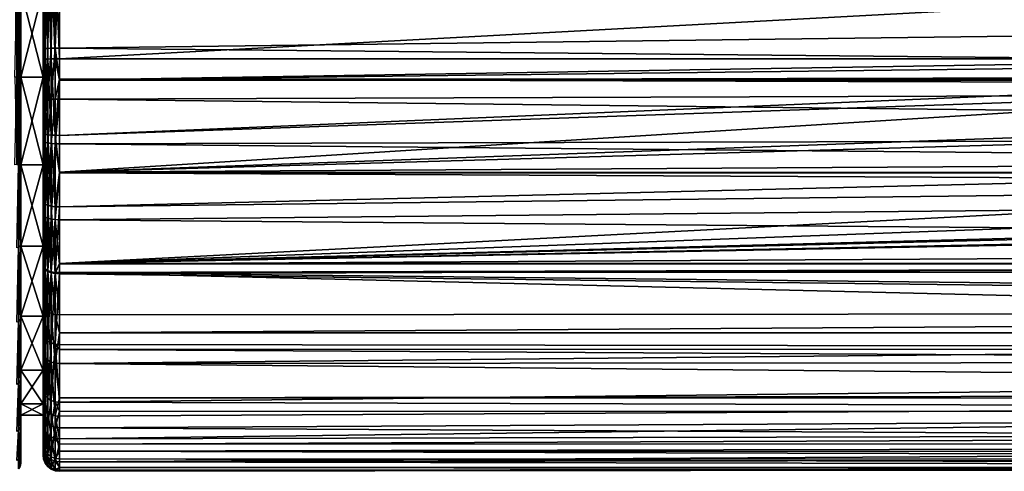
# Model space of a CAD drawing. Extents: x -0.145 to 0.145, y -0.108 to 0.015.
# Tile 18 of 84: x -0.098 to -0.038, y -0.108 to -0.08. Entities that reach past the tile are written whole.
import ezdxf

# ---------------------------------------------------------------- set-up
doc = ezdxf.new("R2010")
doc.units = 0
doc.layers.add('7460-33(2020)-1@7460-33(2020)', color=7, linetype='CONTINUOUS')

msp = doc.modelspace()

# ---------------------------------------------------------------- meshes
at = {"layer": '7460-33(2020)-1@7460-33(2020)'}
mesh = msp.add_polyface(dxfattribs=at)
corners = [(-0.09585, -0.05219, 0.018804), (-0.075564, -0.051395, 0.017864), (-0.074623, -0.051399, 0.01787), (-0.078148, -0.051302, 0.017722), (-0.081619, -0.051012, 0.017226), (-0.081519, -0.051024, 0.017249), (-0.09585, -0.051336, 0.017775), (-0.08072, -0.051103, 0.017392), (-0.09585, -0.051805, 0.018425), (-0.09585, -0.051056, 0.017204), (-0.084129, -0.050723, 0.016636), (-0.086556, -0.050422, 0.015833), (-0.09585, -0.050886, -0.016578), (-0.084361, -0.050695, -0.016163), (-0.084848, -0.050634, -0.015998), (-0.09585, -0.051628, -0.017713), (-0.081783, -0.050996, -0.016791), (-0.081115, -0.051065, -0.016918), (-0.078576, -0.051276, -0.017274), (-0.076024, -0.051387, -0.017446), (-0.074848, -0.051399, -0.017465), (-0.09585, -0.091447, -0.022475), (-0.011112, -0.089348, -0.023087), (-0.09585, -0.089327, -0.022997), (-0.09585, -0.094896, -0.020898), (-0.009615, -0.090402, -0.022812), (-0.09585, -0.087096, -0.023546), (-0.016021, -0.083733, -0.023808), (-0.09585, -0.083729, -0.023718), (-0.015704, -0.084312, -0.023798), (-0.01664, -0.082434, -0.023785), (-0.09585, -0.082434, -0.023785), (-0.09585, -0.075851, -0.023368), (-0.017727, -0.073922, -0.023205), (-0.09585, -0.069532, -0.022654), (-0.017711, -0.078222, -0.023543), (-0.09585, -0.062746, -0.021886), (-0.01469, -0.065923, -0.022325), (-0.09585, -0.05665, -0.020898), (-0.016584, -0.06952, -0.022759), (-0.069677, -0.051166, -0.017094), (-0.068252, -0.050415, -0.015918), (-0.069974, -0.050574, -0.016276), (-0.06784, -0.050987, -0.016776), (-0.072252, -0.051338, -0.017372), (-0.072398, -0.050733, -0.016591), (-0.08075, -0.050483, -0.016077), (-0.074848, -0.050789, -0.016696), (-0.075958, -0.050778, -0.016675), (-0.081377, -0.050422, -0.015935), (-0.078365, -0.050675, -0.016479), (-0.081129, -0.050447, 0.016399), (-0.08038, -0.050518, 0.016559), (-0.077961, -0.050699, 0.016932), (-0.075524, -0.050785, 0.017094), (-0.068171, -0.051016, 0.017224), (-0.068982, -0.051104, 0.017392), (-0.069321, -0.050518, 0.016559), (-0.074635, -0.050789, 0.017101), (-0.066886, -0.050272, 0.015956), (-0.066377, -0.050821, 0.01685), (-0.072075, -0.05133, 0.017765), (-0.072231, -0.050725, 0.016982), (-0.069532, -0.051154, 0.017479), (-0.069838, -0.050563, 0.016658)]
mesh.append_faces([[corners[k] for k in face] for face in [(0, 1, 2, 2), (3, 1, 0, 0), (4, 5, 6, 6), (0, 7, 3, 3), (0, 5, 7, 7), (8, 6, 5, 5), (9, 10, 4, 4), (9, 11, 10, 10), (12, 13, 14, 14), (15, 16, 13, 13), (17, 16, 15, 15), (15, 18, 17, 17), (15, 19, 18, 18), (20, 19, 15, 15), (21, 22, 23, 23), (24, 25, 21, 21), (26, 27, 28, 28), (23, 29, 26, 26), (28, 30, 31, 31), (32, 33, 34, 34), (31, 35, 32, 32), (36, 37, 38, 38), (34, 39, 36, 36), (40, 41, 42, 42), (40, 43, 41, 41), (44, 42, 45, 45), (44, 40, 42, 42), (16, 17, 46, 46), (20, 45, 47, 47), (20, 44, 45, 45), (47, 19, 20, 20), (47, 48, 19, 19), (49, 13, 16, 16), (50, 17, 18, 18), (50, 46, 17, 17), (48, 18, 19, 19), (48, 50, 18, 18), (51, 5, 4, 4), (10, 51, 4, 4), (7, 5, 51, 51), (3, 52, 53, 53), (3, 7, 52, 52), (1, 53, 54, 54), (1, 3, 53, 53), (55, 56, 57, 57), (2, 54, 58, 58), (2, 1, 54, 54), (59, 60, 55, 55), (61, 58, 62, 62), (61, 2, 58, 58), (63, 62, 64, 64), (63, 61, 62, 62), (56, 64, 57, 57), (56, 63, 64, 64)]])
mesh = msp.add_polyface(dxfattribs=at)
corners = [(-0.09685, -0.083552, -0.020385), (-0.09685, -0.075931, -0.022371), (-0.09685, -0.078223, -0.019683), (-0.09685, -0.08248, -0.022786), (-0.09685, -0.062891, -0.020897), (-0.09685, -0.073258, -0.017627), (-0.09685, -0.069286, 0.022134), (-0.09685, -0.078223, 0.020089), (-0.09685, -0.073258, 0.018033), (-0.09685, -0.081836, 0.023161), (-0.09685, -0.083552, 0.020791), (-0.096109, -0.075854, -0.023334), (-0.09585, -0.075851, -0.023368), (-0.09585, -0.069532, -0.022654), (-0.096816, -0.07591, -0.022629), (-0.096717, -0.075891, -0.02287), (-0.096816, -0.062854, -0.021153), (-0.096558, -0.075875, -0.023076), (-0.096717, -0.062819, -0.021391), (-0.09635, -0.075862, -0.023235), (-0.096558, -0.062789, -0.021596), (-0.09635, -0.062766, -0.021754), (-0.096816, -0.082468, -0.023044), (-0.096717, -0.082457, -0.023285), (-0.096558, -0.082447, -0.023492), (-0.09635, -0.08244, -0.023651), (-0.096109, -0.082435, -0.023751), (-0.09585, -0.082434, -0.023785), (-0.09585, -0.083729, -0.023718), (-0.096109, -0.081788, 0.024125), (-0.09585, -0.081787, 0.024159), (-0.09585, -0.083676, 0.024171), (-0.09585, -0.074658, 0.023576), (-0.096109, -0.069177, 0.023094), (-0.09635, -0.081793, 0.024026), (-0.09635, -0.069188, 0.022994), (-0.096558, -0.081801, 0.023867), (-0.096558, -0.069206, 0.022837), (-0.096717, -0.081811, 0.02366), (-0.096717, -0.069229, 0.022631), (-0.096816, -0.081823, 0.023419), (-0.096816, -0.069257, 0.022391), (-0.0982, -0.078223, 0.020089), (-0.0982, -0.083552, 0.020791), (-0.0982, -0.073258, 0.018033), (-0.09685, -0.068994, 0.014761), (-0.0982, -0.073258, -0.017627), (-0.0982, -0.078223, -0.019683), (-0.0982, -0.083552, -0.020385), (-0.0982, -0.078322, 0.023116), (-0.0982, -0.073354, 0.021378), (-0.0982, -0.083552, 0.023705), (-0.0982, -0.083552, -0.023299), (-0.0982, -0.078322, -0.02271), (-0.0982, -0.073354, -0.020972), (-0.0982, -0.068994, -0.014355)]
mesh.append_faces([[corners[k] for k in face] for face in [(0, 1, 2, 2), (0, 3, 1, 1), (4, 5, 2, 2), (6, 7, 8, 8), (9, 7, 6, 6), (9, 10, 7, 7), (11, 12, 13, 13), (14, 4, 1, 1), (15, 16, 14, 14), (17, 18, 15, 15), (19, 20, 17, 17), (11, 21, 19, 19), (22, 1, 3, 3), (22, 14, 1, 1), (23, 14, 22, 22), (23, 15, 14, 14), (24, 15, 23, 23), (24, 17, 15, 15), (25, 17, 24, 24), (25, 19, 17, 17), (26, 19, 25, 25), (26, 11, 19, 19), (27, 11, 26, 26), (27, 12, 11, 11), (26, 28, 27, 27), (29, 30, 31, 31), (29, 32, 30, 30), (33, 32, 29, 29), (34, 33, 29, 29), (35, 33, 34, 34), (36, 35, 34, 34), (37, 35, 36, 36), (38, 37, 36, 36), (39, 37, 38, 38), (40, 39, 38, 38), (41, 39, 40, 40), (9, 41, 40, 40), (6, 41, 9, 9), (42, 7, 43, 43), (42, 8, 7, 7), (44, 8, 42, 42), (44, 45, 8, 8), (46, 2, 5, 5), (47, 2, 46, 46), (47, 0, 2, 2), (48, 0, 47, 47), (43, 7, 10, 10), (42, 49, 50, 50), (43, 49, 42, 42), (43, 51, 49, 49), (47, 52, 48, 48), (47, 53, 52, 52), (46, 53, 47, 47), (46, 54, 53, 53), (55, 54, 46, 46)]])
mesh = msp.add_polyface(dxfattribs=at)
corners = [(-0.0982, -0.078223, 0.020089), (-0.0982, -0.073354, 0.021378), (-0.0982, -0.073258, 0.018033), (-0.098568, -0.073145, -0.021406), (-0.098448, -0.078226, -0.023131), (-0.098448, -0.073167, -0.021361), (-0.098568, -0.078215, -0.02318), (-0.098448, -0.083552, -0.023731), (-0.098568, -0.083552, -0.023782), (-0.098448, -0.088878, -0.023131), (-0.098568, -0.088889, 0.023586), (-0.098448, -0.083552, 0.024137), (-0.098448, -0.088878, 0.023537), (-0.098568, -0.083552, 0.024188), (-0.098448, -0.078226, 0.023537), (-0.098345, -0.078243, 0.02346), (-0.098345, -0.078243, -0.023054), (-0.098345, -0.083552, -0.023652), (-0.098345, -0.08886, -0.023054), (-0.098345, -0.083552, 0.024058), (-0.098345, -0.08886, 0.02346), (-0.098266, -0.078266, 0.023359), (-0.098266, -0.083552, -0.023549), (-0.098266, -0.078266, -0.022953), (-0.098266, -0.088837, -0.022953), (-0.098266, -0.083552, 0.023955), (-0.098266, -0.088837, 0.023359), (-0.098216, -0.078293, 0.023242), (-0.098216, -0.073298, 0.021494), (-0.098216, -0.083552, -0.023428), (-0.098216, -0.078293, -0.022836), (-0.098216, -0.08881, -0.022836), (-0.098216, -0.083552, 0.023834), (-0.098216, -0.08881, 0.023242), (-0.0982, -0.078322, 0.023116), (-0.0982, -0.068898, 0.018578), (-0.098216, -0.073298, -0.021088), (-0.0982, -0.078322, -0.02271), (-0.0982, -0.073354, -0.020972), (-0.0982, -0.083552, -0.023299), (-0.0982, -0.088781, -0.02271), (-0.0982, -0.083552, 0.023705), (-0.0982, -0.088781, 0.023116), (-0.098345, -0.073201, 0.021696), (-0.098448, -0.073167, 0.021767), (-0.098345, -0.068678, 0.018854), (-0.098345, -0.073201, -0.02129), (-0.098216, -0.068818, 0.018679)]
mesh.append_faces([[corners[k] for k in face] for face in [(0, 1, 2, 2), (3, 4, 5, 5), (6, 7, 4, 4), (8, 9, 7, 7), (10, 11, 12, 12), (13, 14, 11, 11), (14, 15, 11, 11), (4, 16, 5, 5), (4, 17, 16, 16), (7, 17, 4, 4), (7, 18, 17, 17), (9, 18, 7, 7), (12, 19, 20, 20), (11, 19, 12, 12), (11, 15, 19, 19), (15, 21, 19, 19), (16, 22, 23, 23), (17, 22, 16, 16), (17, 24, 22, 22), (18, 24, 17, 17), (20, 25, 26, 26), (19, 25, 20, 20), (19, 21, 25, 25), (21, 27, 25, 25), (21, 28, 27, 27), (23, 29, 30, 30), (22, 29, 23, 23), (22, 31, 29, 29), (24, 31, 22, 22), (26, 32, 33, 33), (25, 32, 26, 26), (25, 27, 32, 32), (27, 34, 32, 32), (27, 1, 34, 34), (28, 1, 27, 27), (28, 35, 1, 1), (36, 37, 38, 38), (30, 37, 36, 36), (30, 39, 37, 37), (29, 39, 30, 30), (29, 40, 39, 39), (31, 40, 29, 29), (33, 41, 42, 42), (32, 41, 33, 33), (32, 34, 41, 41), (14, 43, 15, 15), (44, 43, 14, 14), (44, 45, 43, 43), (5, 16, 46, 46), (15, 43, 21, 21), (16, 23, 46, 46), (43, 28, 21, 21), (43, 47, 28, 28), (46, 30, 36, 36), (23, 30, 46, 46)]])
mesh = msp.add_polyface(dxfattribs=at)
corners = [(-0.09585, -0.083729, -0.023718), (-0.016021, -0.083733, -0.023808), (-0.016119, -0.083553, -0.02381), (-0.09585, -0.094896, -0.020898), (-0.001404, -0.092998, -0.021874), (-0.004082, -0.092594, -0.022042), (-0.004566, -0.092479, -0.022088), (-0.09585, -0.089327, -0.022997), (-0.011857, -0.088824, -0.023224), (-0.013788, -0.086959, -0.023566), (-0.011112, -0.089348, -0.023087), (-0.09585, -0.091447, -0.022475), (-0.009615, -0.090402, -0.022812), (-0.007166, -0.091626, -0.022412), (-0.09585, -0.087096, -0.023546), (-0.015704, -0.084312, -0.023798), (-0.014268, -0.086391, -0.023641), (-0.016494, -0.082772, -0.023798), (-0.01664, -0.082434, -0.023785), (0.09615, -0.079368, 0.024024), (-0.09585, -0.081787, 0.024159), (-0.09585, -0.074658, 0.023576), (0.09615, -0.083677, 0.024186), (-0.09585, -0.083676, 0.024171), (0.09615, -0.084232, 0.024206), (-0.09585, -0.084898, 0.024178), (0.09615, -0.0871, 0.023951), (-0.09585, -0.087608, 0.02387), (0.09615, -0.089396, 0.023446), (-0.09585, -0.089375, 0.023381), (0.09615, -0.090322, 0.023242), (-0.09585, -0.092238, 0.02259), (0.09615, -0.09383, 0.021905), (-0.09585, -0.094937, 0.021303), (0.09615, -0.100092, 0.017463), (-0.09585, -0.100128, 0.017512), (-0.09585, -0.099826, 0.017861), (0.09615, -0.101223, 0.016462), (-0.09585, -0.103349, 0.013791), (0.09615, -0.10594, 0.008885), (-0.09585, -0.106315, 0.00749), (-0.09585, -0.104907, 0.011184), (0.09615, -0.106843, 0.006041), (-0.09585, -0.106794, 0.006234), (0.09615, -0.107302, 0.003251), (-0.09585, -0.10731, 0.003252), (0.09615, -0.107489, 0.002115), (-0.09585, -0.107471, 0.002318), (0.09615, -0.10734, -0.002674), (-0.09585, -0.10755, -0.000663), (-0.09585, -0.107289, -0.002662), (0.09615, -0.107324, -0.003186), (-0.09585, -0.106969, -0.005108), (0.09615, -0.105861, -0.008394), (-0.09585, -0.105889, -0.008408), (0.09615, -0.105122, -0.010349), (-0.09585, -0.105578, -0.00936), (0.09615, -0.103127, -0.013612), (-0.09585, -0.104191, -0.012069), (-0.09585, -0.103066, -0.013559), (0.09615, -0.102782, -0.014176), (-0.09585, -0.100992, -0.016304), (0.09615, -0.099109, -0.017983), (-0.09585, -0.099111, -0.017986), (0.001291, -0.093026, -0.021862), (-0.09585, -0.095532, -0.020607), (0.09615, -0.094853, -0.020834), (-0.09585, -0.098022, -0.01896), (0.09615, -0.097864, -0.019078), (-0.09585, -0.075851, -0.023368), (-0.017711, -0.078222, -0.023543), (-0.017727, -0.073922, -0.023205), (-0.09585, -0.082434, -0.023785), (-0.017267, -0.078164, -0.02359), (-0.017288, -0.073969, -0.023258), (-0.01687, -0.074005, -0.023408), (-0.016846, -0.078101, -0.023736), (-0.016468, -0.078038, -0.023973), (-0.016495, -0.074028, -0.023647), (0.09615, -0.094912, 0.021267), (-0.09585, -0.095435, 0.021065), (0.09615, -0.103912, 0.012926), (-0.09585, -0.103878, 0.012906), (-0.016209, -0.082265, -0.023832), (-0.015823, -0.082109, -0.023972), (-0.015466, -0.08196, -0.024208), (-0.016069, -0.082596, -0.023846)]
mesh.append_faces([[corners[k] for k in face] for face in [(0, 1, 2, 2), (3, 4, 5, 5), (6, 3, 5, 5), (7, 8, 9, 9), (7, 10, 8, 8), (11, 12, 10, 10), (3, 13, 12, 12), (6, 13, 3, 3), (14, 15, 1, 1), (7, 16, 15, 15), (9, 16, 7, 7), (0, 17, 18, 18), (2, 17, 0, 0), (19, 20, 21, 21), (22, 23, 20, 20), (24, 25, 23, 23), (26, 27, 25, 25), (28, 29, 27, 27), (30, 31, 29, 29), (32, 33, 31, 31), (34, 35, 36, 36), (37, 38, 35, 35), (39, 40, 41, 41), (42, 43, 40, 40), (44, 45, 43, 43), (46, 47, 45, 45), (48, 49, 47, 47), (48, 50, 49, 49), (51, 52, 50, 50), (53, 54, 52, 52), (55, 56, 54, 54), (57, 58, 56, 56), (57, 59, 58, 58), (60, 61, 59, 59), (62, 63, 61, 61), (3, 64, 4, 4), (65, 66, 3, 3), (67, 68, 65, 65), (69, 70, 71, 71), (72, 18, 70, 70), (73, 71, 70, 70), (74, 71, 73, 73), (75, 73, 76, 76), (75, 74, 73, 73), (76, 77, 78, 78), (79, 80, 33, 33), (34, 36, 80, 80), (81, 82, 38, 38), (81, 41, 82, 82), (70, 18, 83, 83), (73, 70, 83, 83), (76, 73, 84, 84), (85, 77, 76, 76), (86, 18, 17, 17)]])
mesh = msp.add_polyface(dxfattribs=at)
corners = [(0.09615, -0.082434, -0.023785), (0.01642, -0.08355, -0.02381), (0.016319, -0.083733, -0.023807), (0.016793, -0.082772, -0.023798), (0.016939, -0.082434, -0.023785), (0.09615, -0.089338, -0.023032), (0.014045, -0.087005, -0.023559), (0.012163, -0.088818, -0.023225), (0.015591, -0.084981, -0.023767), (0.09615, -0.083731, -0.023735), (0.09615, -0.094853, -0.020834), (0.004648, -0.092532, -0.022067), (0.001951, -0.092976, -0.021883), (0.001291, -0.093026, -0.021862), (0.011407, -0.089348, -0.023086), (0.009839, -0.090447, -0.022798), (0.007346, -0.091674, -0.022394), (0.09615, -0.093284, -0.021749), (0.09615, -0.090432, -0.022803), (0.09615, -0.083677, 0.024186), (-0.09585, -0.081787, 0.024159), (0.09615, -0.079368, 0.024024), (0.09615, -0.084232, 0.024206), (-0.09585, -0.083676, 0.024171), (0.09615, -0.0871, 0.023951), (-0.09585, -0.084898, 0.024178), (0.09615, -0.089396, 0.023446), (-0.09585, -0.087608, 0.02387), (0.09615, -0.090322, 0.023242), (-0.09585, -0.089375, 0.023381), (0.09615, -0.09383, 0.021905), (-0.09585, -0.092238, 0.02259), (0.09615, -0.094912, 0.021267), (-0.09585, -0.094937, 0.021303), (0.09615, -0.101223, 0.016462), (-0.09585, -0.100128, 0.017512), (0.09615, -0.100092, 0.017463), (0.09615, -0.106375, 0.007516), (-0.09585, -0.106315, 0.00749), (0.09615, -0.10594, 0.008885), (0.09615, -0.106843, 0.006041), (0.09615, -0.107302, 0.003251), (-0.09585, -0.106794, 0.006234), (0.09615, -0.107489, 0.002115), (-0.09585, -0.10731, 0.003252), (0.09615, -0.10734, -0.002674), (-0.09585, -0.107471, 0.002318), (0.09615, -0.107324, -0.003186), (-0.09585, -0.107289, -0.002662), (0.09615, -0.106705, -0.006162), (-0.09585, -0.106969, -0.005108), (0.09615, -0.105861, -0.008394), (0.09615, -0.105122, -0.010349), (-0.09585, -0.105889, -0.008408), (0.09615, -0.103127, -0.013612), (-0.09585, -0.105578, -0.00936), (0.09615, -0.102782, -0.014176), (-0.09585, -0.103066, -0.013559), (0.09615, -0.100852, -0.01645), (-0.09585, -0.100992, -0.016304), (0.09615, -0.099109, -0.017983), (0.09615, -0.097864, -0.019078), (-0.09585, -0.099111, -0.017986), (-0.09585, -0.095532, -0.020607), (0.018006, -0.078254, -0.023546), (0.01601, -0.083356, -0.023863), (0.017562, -0.078195, -0.023592), (0.017141, -0.078131, -0.023738), (0.016763, -0.078067, -0.023975), (0.0161, -0.0821, -0.023983), (0.015975, -0.08436, -0.023796), (0.09615, -0.086475, -0.023631), (0.09615, -0.095389, 0.020987), (-0.09585, -0.095435, 0.021065), (0.09615, -0.097545, 0.019716), (0.09615, -0.103912, 0.012926), (-0.09585, -0.103349, 0.013791), (-0.09585, -0.104907, 0.011184), (0.016368, -0.082596, -0.023846), (0.01652, -0.08227, -0.02383)]
mesh.append_faces([[corners[k] for k in face] for face in [(0, 1, 2, 2), (0, 3, 1, 1), (4, 3, 0, 0), (5, 6, 7, 7), (5, 8, 6, 6), (9, 0, 2, 2), (10, 11, 12, 12), (13, 10, 12, 12), (5, 14, 15, 15), (7, 14, 5, 5), (10, 16, 11, 11), (10, 15, 16, 16), (17, 18, 15, 15), (19, 20, 21, 21), (22, 23, 19, 19), (24, 25, 22, 22), (26, 27, 24, 24), (28, 29, 26, 26), (30, 31, 28, 28), (32, 33, 30, 30), (34, 35, 36, 36), (37, 38, 39, 39), (40, 38, 37, 37), (41, 42, 40, 40), (43, 44, 41, 41), (45, 46, 43, 43), (47, 48, 45, 45), (49, 50, 47, 47), (51, 50, 49, 49), (52, 53, 51, 51), (54, 55, 52, 52), (56, 57, 54, 54), (58, 59, 56, 56), (60, 59, 58, 58), (61, 62, 60, 60), (63, 61, 10, 10), (0, 64, 4, 4), (1, 65, 2, 2), (64, 66, 4, 4), (67, 68, 69, 69), (5, 70, 8, 8), (71, 2, 70, 70), (72, 73, 32, 32), (74, 73, 72, 72), (36, 73, 74, 74), (75, 76, 34, 34), (39, 77, 75, 75), (1, 78, 65, 65), (3, 78, 1, 1), (79, 3, 4, 4), (79, 78, 3, 3), (69, 78, 79, 79), (4, 66, 79, 79), (67, 79, 66, 66), (67, 69, 79, 79)]])
mesh = msp.add_polyface(dxfattribs=at)
corners = [(-0.09685, -0.087439, 0.022884), (-0.09685, -0.08888, 0.020089), (-0.09685, -0.083552, 0.020791), (-0.09685, -0.08888, -0.019683), (-0.09685, -0.08248, -0.022786), (-0.09685, -0.083552, -0.020385), (-0.09685, -0.086949, -0.022557), (-0.09685, -0.084841, 0.02318), (-0.09685, -0.081836, 0.023161), (-0.096109, -0.082435, -0.023751), (-0.096109, -0.087091, -0.023512), (-0.09585, -0.083729, -0.023718), (-0.09635, -0.08244, -0.023651), (-0.09635, -0.087077, -0.023413), (-0.096558, -0.082447, -0.023492), (-0.096558, -0.087053, -0.023256), (-0.096717, -0.082457, -0.023285), (-0.096717, -0.087023, -0.023051), (-0.096816, -0.082468, -0.023044), (-0.096816, -0.086987, -0.022813), (-0.09585, -0.087096, -0.023546), (-0.09585, -0.089327, -0.022997), (-0.096109, -0.087602, 0.023836), (-0.09585, -0.084898, 0.024178), (-0.09585, -0.087608, 0.02387), (-0.096109, -0.084896, 0.024144), (-0.09585, -0.083676, 0.024171), (-0.096109, -0.081788, 0.024125), (-0.096109, -0.091436, -0.022442), (-0.09635, -0.087585, 0.023738), (-0.09635, -0.08489, 0.024044), (-0.09635, -0.081793, 0.024026), (-0.09635, -0.091403, -0.022348), (-0.096558, -0.087558, 0.023581), (-0.096558, -0.084881, 0.023886), (-0.096558, -0.081801, 0.023867), (-0.096558, -0.091351, -0.022198), (-0.096717, -0.087523, 0.023377), (-0.096717, -0.08487, 0.023679), (-0.096717, -0.081811, 0.02366), (-0.096717, -0.091283, -0.022002), (-0.096816, -0.087482, 0.023139), (-0.096816, -0.084856, 0.023438), (-0.096816, -0.081823, 0.023419), (-0.096816, -0.091203, -0.021775), (-0.0982, -0.083552, -0.020385), (-0.0982, -0.08888, -0.019683), (-0.0982, -0.08888, 0.020089), (-0.0982, -0.083552, 0.020791), (-0.0982, -0.083552, 0.023705), (-0.0982, -0.088781, 0.023116), (-0.0982, -0.088781, -0.02271), (-0.0982, -0.083552, -0.023299)]
mesh.append_faces([[corners[k] for k in face] for face in [(0, 1, 2, 2), (3, 4, 5, 5), (3, 6, 4, 4), (7, 2, 8, 8), (7, 0, 2, 2), (9, 10, 11, 11), (12, 10, 9, 9), (13, 12, 14, 14), (15, 14, 16, 16), (17, 16, 18, 18), (19, 18, 4, 4), (10, 20, 11, 11), (10, 21, 20, 20), (22, 23, 24, 24), (25, 23, 22, 22), (25, 26, 23, 23), (27, 26, 25, 25), (13, 10, 12, 12), (13, 28, 10, 10), (29, 25, 22, 22), (30, 25, 29, 29), (30, 27, 25, 25), (31, 27, 30, 30), (15, 13, 14, 14), (15, 32, 13, 13), (33, 30, 29, 29), (34, 30, 33, 33), (34, 31, 30, 30), (35, 31, 34, 34), (17, 15, 16, 16), (17, 36, 15, 15), (37, 34, 33, 33), (38, 34, 37, 37), (38, 35, 34, 34), (39, 35, 38, 38), (19, 17, 18, 18), (19, 40, 17, 17), (41, 38, 37, 37), (42, 38, 41, 41), (42, 39, 38, 38), (43, 39, 42, 42), (6, 19, 4, 4), (6, 44, 19, 19), (0, 42, 41, 41), (7, 42, 0, 0), (7, 43, 42, 42), (8, 43, 7, 7), (45, 3, 5, 5), (46, 3, 45, 45), (47, 2, 1, 1), (48, 2, 47, 47), (47, 49, 48, 48), (47, 50, 49, 49), (45, 51, 46, 46), (45, 52, 51, 51)]])
mesh = msp.add_polyface(dxfattribs=at)
corners = [(-0.09685, -0.091118, -0.02153), (-0.09685, -0.08888, -0.019683), (-0.09685, -0.093846, -0.017627), (-0.09685, -0.086949, -0.022557), (-0.09685, -0.095032, -0.019741), (-0.0982, -0.08888, -0.019683), (-0.0982, -0.093846, -0.017627), (-0.09685, -0.098109, -0.014355), (-0.0982, -0.098109, -0.014355), (-0.09685, -0.101381, -0.010091), (-0.0982, -0.101381, -0.010091), (-0.0982, -0.101381, 0.010497), (-0.09685, -0.098109, 0.014761), (-0.09685, -0.101381, 0.010497), (-0.0982, -0.098109, 0.014761), (-0.09685, -0.093846, 0.018033), (-0.0982, -0.093846, 0.018033), (-0.09685, -0.08888, 0.020089), (-0.0982, -0.08888, 0.020089), (-0.0982, -0.088781, 0.023116), (-0.0982, -0.093749, 0.021378), (-0.0982, -0.098205, 0.018578), (-0.0982, -0.101926, 0.014856), (-0.0982, -0.098205, -0.018172), (-0.0982, -0.101926, -0.01445), (-0.0982, -0.093749, -0.020972), (-0.0982, -0.088781, -0.02271), (-0.098266, -0.088837, -0.022953), (-0.098216, -0.093805, -0.021088), (-0.098216, -0.08881, -0.022836), (-0.098216, -0.098285, -0.018273), (-0.098216, -0.102027, -0.014531), (-0.098216, -0.102027, 0.014937), (-0.098216, -0.098285, 0.018679), (-0.098216, -0.093805, 0.021494), (-0.098216, -0.08881, 0.023242), (-0.098448, -0.102264, 0.015126), (-0.098345, -0.098425, 0.018854), (-0.098345, -0.102202, 0.015076), (-0.098448, -0.098475, 0.018916), (-0.098345, -0.093902, 0.021696), (-0.098448, -0.093936, 0.021767), (-0.098345, -0.08886, 0.02346), (-0.098345, -0.08886, -0.023054), (-0.098345, -0.093902, -0.02129), (-0.098266, -0.088837, 0.023359), (-0.098345, -0.098425, -0.018448), (-0.098345, -0.102202, -0.01467)]
mesh.append_faces([[corners[k] for k in face] for face in [(0, 1, 2, 2), (0, 3, 1, 1), (2, 4, 0, 0), (5, 2, 1, 1), (6, 2, 5, 5), (6, 7, 2, 2), (8, 7, 6, 6), (8, 9, 7, 7), (10, 9, 8, 8), (11, 12, 13, 13), (14, 12, 11, 11), (14, 15, 12, 12), (16, 15, 14, 14), (16, 17, 15, 15), (18, 17, 16, 16), (16, 19, 18, 18), (16, 20, 19, 19), (14, 20, 16, 16), (14, 21, 20, 20), (14, 22, 21, 21), (11, 22, 14, 14), (8, 23, 24, 24), (6, 23, 8, 8), (6, 25, 23, 23), (5, 25, 6, 6), (5, 26, 25, 25), (27, 28, 29, 29), (29, 25, 26, 26), (28, 25, 29, 29), (28, 23, 25, 25), (30, 23, 28, 28), (30, 24, 23, 23), (31, 24, 30, 30), (32, 21, 22, 22), (33, 21, 32, 32), (33, 20, 21, 21), (34, 20, 33, 33), (34, 19, 20, 20), (35, 19, 34, 34), (36, 37, 38, 38), (39, 40, 37, 37), (41, 42, 40, 40), (43, 44, 27, 27), (42, 45, 40, 40), (44, 28, 27, 27), (44, 30, 28, 28), (46, 30, 44, 44), (46, 31, 30, 30), (47, 31, 46, 46), (38, 33, 32, 32), (37, 33, 38, 38), (37, 34, 33, 33), (40, 34, 37, 37), (40, 35, 34, 34), (45, 35, 40, 40)]])
mesh = msp.add_polyface(dxfattribs=at)
corners = [(-0.09685, -0.093846, -0.017627), (-0.09685, -0.097419, -0.018162), (-0.09685, -0.095032, -0.019741), (-0.09685, -0.098109, -0.014355), (-0.09685, -0.08888, 0.020089), (-0.09685, -0.094972, 0.020181), (-0.09685, -0.093846, 0.018033), (-0.09685, -0.091876, 0.021657), (-0.09685, -0.087439, 0.022884), (-0.096109, -0.091436, -0.022442), (-0.09585, -0.089327, -0.022997), (-0.096109, -0.087091, -0.023512), (-0.09585, -0.091447, -0.022475), (-0.096109, -0.095515, -0.020578), (-0.09585, -0.094896, -0.020898), (-0.09585, -0.095532, -0.020607), (-0.096109, -0.092226, 0.022558), (-0.096109, -0.087602, 0.023836), (-0.09585, -0.089375, 0.023381), (-0.09585, -0.094937, 0.021303), (-0.096109, -0.095452, 0.02102), (-0.09585, -0.092238, 0.02259), (-0.09585, -0.087608, 0.02387), (-0.09635, -0.091403, -0.022348), (-0.09635, -0.087077, -0.023413), (-0.09635, -0.095465, -0.020491), (-0.09635, -0.095402, 0.020933), (-0.09635, -0.09219, 0.022465), (-0.09635, -0.087585, 0.023738), (-0.096558, -0.091351, -0.022198), (-0.096558, -0.087053, -0.023256), (-0.096558, -0.095385, -0.020354), (-0.09635, -0.097941, -0.018853), (-0.096558, -0.095323, 0.020795), (-0.096558, -0.092132, 0.022317), (-0.096558, -0.087558, 0.023581), (-0.096717, -0.091283, -0.022002), (-0.096717, -0.087023, -0.023051), (-0.096717, -0.095282, -0.020174), (-0.096558, -0.097845, -0.018726), (-0.096717, -0.09522, 0.020615), (-0.096717, -0.092057, 0.022123), (-0.096717, -0.087523, 0.023377), (-0.096816, -0.091203, -0.021775), (-0.096816, -0.086987, -0.022813), (-0.096816, -0.095162, -0.019965), (-0.096717, -0.09772, -0.018561), (-0.096816, -0.095101, 0.020406), (-0.096816, -0.09197, 0.021899), (-0.096816, -0.087482, 0.023139), (-0.09685, -0.091118, -0.02153), (-0.09685, -0.086949, -0.022557), (-0.096816, -0.097575, -0.018368), (-0.09585, -0.095435, 0.021065)]
mesh.append_faces([[corners[k] for k in face] for face in [(0, 1, 2, 2), (3, 1, 0, 0), (4, 5, 6, 6), (4, 7, 5, 5), (8, 7, 4, 4), (9, 10, 11, 11), (9, 12, 10, 10), (13, 12, 9, 9), (13, 14, 12, 12), (13, 15, 14, 14), (16, 17, 18, 18), (16, 19, 20, 20), (16, 21, 19, 19), (18, 21, 16, 16), (17, 22, 18, 18), (23, 9, 24, 24), (23, 13, 9, 9), (25, 13, 23, 23), (26, 16, 20, 20), (27, 16, 26, 26), (27, 17, 16, 16), (28, 17, 27, 27), (29, 23, 30, 30), (29, 25, 23, 23), (31, 25, 29, 29), (31, 32, 25, 25), (33, 27, 26, 26), (34, 27, 33, 33), (34, 28, 27, 27), (35, 28, 34, 34), (36, 29, 37, 37), (36, 31, 29, 29), (38, 31, 36, 36), (38, 39, 31, 31), (40, 34, 33, 33), (41, 34, 40, 40), (41, 35, 34, 34), (42, 35, 41, 41), (43, 36, 44, 44), (43, 38, 36, 36), (45, 38, 43, 43), (45, 46, 38, 38), (47, 41, 40, 40), (48, 41, 47, 47), (48, 42, 41, 41), (49, 42, 48, 48), (50, 43, 51, 51), (50, 45, 43, 43), (2, 45, 50, 50), (2, 52, 45, 45), (5, 48, 47, 47), (7, 48, 5, 5), (7, 49, 48, 48), (8, 49, 7, 7), (20, 19, 53, 53)]])
mesh = msp.add_polyface(dxfattribs=at)
corners = [(0.00015, -0.091852, -0.025297), (0.001751, -0.091771, -0.023722), (0.001926, -0.09162, -0.025297), (0.001164, -0.091819, -0.023699), (-0.001627, -0.09162, -0.025297), (-0.001231, -0.091792, -0.023713), (-0.001639, -0.091725, -0.023744), (0.00194, -0.091738, -0.023738), (-0.09585, -0.094896, -0.020898), (0.09615, -0.094853, -0.020834), (0.001291, -0.093026, -0.021862), (-0.09585, -0.098022, -0.01896), (-0.09585, -0.099111, -0.017986), (0.09615, -0.097864, -0.019078), (-0.001249, -0.091828, -0.023326), (0.001177, -0.091856, -0.023313), (0.001771, -0.091807, -0.023335), (0.004197, -0.091373, -0.023527), (-0.003612, -0.091403, -0.023895), (0.001909, -0.092637, -0.022069), (0.001951, -0.092976, -0.021883), (0.001265, -0.092687, -0.022048), (-0.001404, -0.092998, -0.021874), (-0.001367, -0.092658, -0.02206), (-0.004082, -0.092594, -0.022042), (-0.003982, -0.092254, -0.022223), (-0.003886, -0.091957, -0.02247), (-0.001333, -0.092362, -0.022309), (0.001239, -0.09239, -0.022297), (0.001869, -0.09234, -0.022318), (0.004541, -0.092192, -0.022247), (0.004439, -0.091896, -0.022494), (-0.003798, -0.091715, -0.022774), (-0.0013, -0.092119, -0.022611), (0.001215, -0.092147, -0.022599), (0.001831, -0.092097, -0.022619), (0.004345, -0.091654, -0.022798), (-0.003721, -0.091538, -0.023122), (-0.001272, -0.091939, -0.022954), (0.001195, -0.091967, -0.022942), (0.001798, -0.091917, -0.022963), (0.004263, -0.091477, -0.023147), (0.00015, -0.091835, -0.025426), (0.00015, -0.091785, -0.025547), (-0.003943, -0.091302, -0.025426)]
mesh.append_faces([[corners[k] for k in face] for face in [(0, 1, 2, 2), (0, 3, 1, 1), (4, 3, 0, 0), (4, 5, 3, 3), (6, 5, 4, 4), (1, 7, 2, 2), (8, 9, 10, 10), (11, 12, 13, 13), (14, 5, 6, 6), (14, 3, 5, 5), (15, 3, 14, 14), (15, 1, 3, 3), (16, 1, 15, 15), (16, 7, 1, 1), (17, 7, 16, 16), (18, 14, 6, 6), (19, 10, 20, 20), (21, 10, 19, 19), (21, 22, 10, 10), (23, 22, 21, 21), (23, 24, 22, 22), (25, 24, 23, 23), (23, 26, 25, 25), (23, 27, 26, 26), (21, 27, 23, 23), (21, 28, 27, 27), (19, 28, 21, 21), (19, 29, 28, 28), (30, 29, 19, 19), (30, 31, 29, 29), (27, 32, 26, 26), (27, 33, 32, 32), (28, 33, 27, 27), (28, 34, 33, 33), (29, 34, 28, 28), (29, 35, 34, 34), (31, 35, 29, 29), (31, 36, 35, 35), (33, 37, 32, 32), (33, 38, 37, 37), (34, 38, 33, 33), (34, 39, 38, 38), (35, 39, 34, 34), (35, 40, 39, 39), (36, 40, 35, 35), (36, 41, 40, 40), (39, 14, 38, 38), (39, 15, 14, 14), (40, 15, 39, 39), (40, 16, 15, 15), (41, 16, 40, 40), (42, 0, 2, 2), (42, 4, 0, 0), (43, 44, 42, 42)]])
mesh = msp.add_polyface(dxfattribs=at)
corners = [(-0.09685, -0.098109, -0.014355), (-0.09685, -0.100265, -0.015617), (-0.09685, -0.097419, -0.018162), (-0.09685, -0.101381, -0.010091), (-0.09685, -0.103332, -0.011558), (-0.09685, -0.098109, 0.014761), (-0.09685, -0.102525, 0.013225), (-0.09685, -0.101381, 0.010497), (-0.09685, -0.099148, 0.017126), (-0.09685, -0.093846, 0.018033), (-0.09685, -0.094972, 0.020181), (-0.096109, -0.095515, -0.020578), (-0.09585, -0.098022, -0.01896), (-0.09585, -0.095532, -0.020607), (-0.096109, -0.098001, -0.018933), (-0.09585, -0.099111, -0.017986), (-0.096109, -0.100967, -0.016281), (-0.09585, -0.100992, -0.016304), (-0.09585, -0.103066, -0.013559), (-0.096109, -0.099803, 0.017836), (-0.09585, -0.100128, 0.017512), (-0.09585, -0.103349, 0.013791), (-0.09585, -0.099826, 0.017861), (-0.09635, -0.095465, -0.020491), (-0.09635, -0.097941, -0.018853), (-0.09635, -0.100894, -0.016212), (-0.096109, -0.104162, -0.012052), (-0.09635, -0.099735, 0.017763), (-0.09635, -0.103239, 0.013715), (-0.096109, -0.095452, 0.02102), (-0.09635, -0.095402, 0.020933), (-0.096558, -0.097845, -0.018726), (-0.096558, -0.095385, -0.020354), (-0.096558, -0.100779, -0.016103), (-0.09635, -0.104076, -0.012001), (-0.096558, -0.099627, 0.017646), (-0.096558, -0.103108, 0.013625), (-0.096558, -0.095323, 0.020795), (-0.096717, -0.09772, -0.018561), (-0.096717, -0.095282, -0.020174), (-0.096717, -0.100628, -0.015961), (-0.096558, -0.10394, -0.011919), (-0.096717, -0.099487, 0.017493), (-0.096717, -0.102937, 0.013508), (-0.096717, -0.09522, 0.020615), (-0.096816, -0.097575, -0.018368), (-0.096816, -0.095162, -0.019965), (-0.096816, -0.100453, -0.015795), (-0.096717, -0.103762, -0.011814), (-0.096816, -0.099323, 0.017316), (-0.096816, -0.102738, 0.013372), (-0.096816, -0.095101, 0.020406), (-0.09685, -0.095032, -0.019741), (-0.096816, -0.103554, -0.01169), (-0.09585, -0.095435, 0.021065)]
mesh.append_faces([[corners[k] for k in face] for face in [(0, 1, 2, 2), (3, 1, 0, 0), (3, 4, 1, 1), (5, 6, 7, 7), (5, 8, 6, 6), (9, 8, 5, 5), (9, 10, 8, 8), (11, 12, 13, 13), (14, 12, 11, 11), (14, 15, 12, 12), (16, 15, 14, 14), (16, 17, 15, 15), (18, 17, 16, 16), (19, 20, 21, 21), (19, 22, 20, 20), (23, 14, 11, 11), (24, 14, 23, 23), (24, 16, 14, 14), (25, 16, 24, 24), (25, 26, 16, 16), (27, 19, 28, 28), (27, 29, 19, 19), (30, 29, 27, 27), (31, 24, 32, 32), (31, 25, 24, 24), (33, 25, 31, 31), (33, 34, 25, 25), (35, 27, 36, 36), (35, 30, 27, 27), (37, 30, 35, 35), (38, 31, 39, 39), (38, 33, 31, 31), (40, 33, 38, 38), (40, 41, 33, 33), (42, 35, 43, 43), (42, 37, 35, 35), (44, 37, 42, 42), (45, 38, 46, 46), (45, 40, 38, 38), (47, 40, 45, 45), (47, 48, 40, 40), (49, 42, 50, 50), (49, 44, 42, 42), (51, 44, 49, 49), (2, 45, 52, 52), (2, 47, 45, 45), (1, 47, 2, 2), (1, 53, 47, 47), (6, 49, 50, 50), (8, 49, 6, 6), (8, 51, 49, 49), (10, 51, 8, 8), (19, 54, 22, 22), (29, 54, 19, 19)]])
mesh = msp.add_polyface(dxfattribs=at)
corners = [(-0.09685, -0.103438, -0.005126), (-0.09685, -0.104661, -0.008961), (-0.09685, -0.101381, -0.010091), (-0.09685, -0.105994, -0.004887), (-0.09685, -0.10414, 0.000203), (-0.0982, -0.101381, -0.010091), (-0.0982, -0.103438, -0.005126), (-0.0982, -0.10414, 0.000203), (-0.09685, -0.103438, 0.005532), (-0.0982, -0.103438, 0.005532), (-0.09685, -0.101381, 0.010497), (-0.0982, -0.101381, 0.010497), (-0.0982, -0.104726, 0.0104), (-0.0982, -0.101926, 0.014856), (-0.0982, -0.106465, 0.005433), (-0.0982, -0.107054, 0.000203), (-0.0982, -0.106465, -0.005027), (-0.0982, -0.104726, -0.009994), (-0.0982, -0.098109, -0.014355), (-0.0982, -0.101926, -0.01445), (-0.098345, -0.106809, -0.005105), (-0.098266, -0.107303, 0.000203), (-0.098266, -0.106708, -0.005082), (-0.098345, -0.107407, 0.000203), (-0.098266, -0.106708, 0.005488), (-0.098345, -0.106809, 0.005511), (-0.098216, -0.107183, 0.000203), (-0.098216, -0.10659, -0.005055), (-0.098216, -0.10659, 0.005461), (-0.098216, -0.104843, 0.010456), (-0.098216, -0.102027, -0.014531), (-0.098216, -0.104843, -0.01005), (-0.098216, -0.102027, 0.014937), (-0.098448, -0.106886, 0.005529), (-0.098345, -0.105044, 0.010553), (-0.098448, -0.105116, 0.010588), (-0.098345, -0.102202, 0.015076), (-0.098345, -0.105044, -0.010147), (-0.098345, -0.102202, -0.01467)]
mesh.append_faces([[corners[k] for k in face] for face in [(0, 1, 2, 2), (0, 3, 1, 1), (4, 3, 0, 0), (5, 0, 2, 2), (6, 0, 5, 5), (6, 4, 0, 0), (7, 4, 6, 6), (7, 8, 4, 4), (9, 8, 7, 7), (9, 10, 8, 8), (11, 10, 9, 9), (11, 12, 13, 13), (9, 12, 11, 11), (9, 14, 12, 12), (7, 14, 9, 9), (7, 15, 14, 14), (6, 15, 7, 7), (6, 16, 15, 15), (5, 16, 6, 6), (5, 17, 16, 16), (18, 17, 5, 5), (18, 19, 17, 17), (20, 21, 22, 22), (23, 21, 20, 20), (23, 24, 21, 21), (25, 24, 23, 23), (22, 26, 27, 27), (21, 26, 22, 22), (21, 28, 26, 26), (24, 28, 21, 21), (24, 29, 28, 28), (30, 17, 19, 19), (31, 17, 30, 30), (31, 16, 17, 17), (27, 16, 31, 31), (27, 15, 16, 16), (26, 15, 27, 27), (26, 14, 15, 15), (28, 14, 26, 26), (28, 12, 14, 14), (29, 12, 28, 28), (29, 13, 12, 12), (32, 13, 29, 29), (33, 34, 25, 25), (35, 36, 34, 34), (20, 22, 37, 37), (25, 34, 24, 24), (38, 31, 30, 30), (37, 31, 38, 38), (37, 27, 31, 31), (22, 27, 37, 37), (34, 29, 24, 24), (34, 32, 29, 29), (36, 32, 34, 34)]])
mesh = msp.add_polyface(dxfattribs=at)
corners = [(-0.09685, -0.104661, -0.008961), (-0.09685, -0.103332, -0.011558), (-0.09685, -0.101381, -0.010091), (-0.09685, -0.103438, 0.005532), (-0.09685, -0.106475, 0.002229), (-0.09685, -0.10414, 0.000203), (-0.09685, -0.105826, 0.005983), (-0.09685, -0.101381, 0.010497), (-0.09685, -0.104017, 0.010727), (-0.09685, -0.102525, 0.013225), (-0.096109, -0.100967, -0.016281), (-0.096109, -0.104162, -0.012052), (-0.09585, -0.103066, -0.013559), (-0.09585, -0.104191, -0.012069), (-0.09585, -0.105578, -0.00936), (-0.096109, -0.105547, -0.009346), (-0.09585, -0.105889, -0.008408), (-0.096109, -0.104876, 0.011168), (-0.09585, -0.104907, 0.011184), (-0.09585, -0.106315, 0.00749), (-0.09585, -0.103878, 0.012906), (-0.096109, -0.103321, 0.013772), (-0.09585, -0.103349, 0.013791), (-0.096109, -0.099803, 0.017836), (-0.09635, -0.104076, -0.012001), (-0.09635, -0.100894, -0.016212), (-0.09635, -0.105455, -0.009306), (-0.09635, -0.104787, 0.011123), (-0.09635, -0.103239, 0.013715), (-0.096558, -0.10394, -0.011919), (-0.096558, -0.100779, -0.016103), (-0.096558, -0.10531, -0.009243), (-0.096558, -0.104646, 0.01105), (-0.096558, -0.106511, 0.006161), (-0.096558, -0.103108, 0.013625), (-0.09635, -0.099735, 0.017763), (-0.096717, -0.103762, -0.011814), (-0.096717, -0.100628, -0.015961), (-0.096717, -0.10512, -0.00916), (-0.096558, -0.106684, -0.005043), (-0.096717, -0.104462, 0.010955), (-0.096717, -0.10631, 0.006109), (-0.096717, -0.102937, 0.013508), (-0.096558, -0.099627, 0.017646), (-0.096816, -0.103554, -0.01169), (-0.096816, -0.100453, -0.015795), (-0.096816, -0.104898, -0.009064), (-0.096717, -0.106482, -0.004997), (-0.096816, -0.106246, -0.004944), (-0.096816, -0.104247, 0.010845), (-0.096816, -0.106077, 0.006048), (-0.096816, -0.102738, 0.013372), (-0.096717, -0.099487, 0.017493), (-0.09685, -0.100265, -0.015617), (-0.09685, -0.105994, -0.004887)]
mesh.append_faces([[corners[k] for k in face] for face in [(0, 1, 2, 2), (3, 4, 5, 5), (3, 6, 4, 4), (7, 6, 3, 3), (7, 8, 6, 6), (9, 8, 7, 7), (10, 11, 12, 12), (11, 13, 12, 12), (11, 14, 13, 13), (15, 14, 11, 11), (15, 16, 14, 14), (17, 18, 19, 19), (17, 20, 18, 18), (21, 20, 17, 17), (21, 22, 20, 20), (23, 22, 21, 21), (24, 11, 25, 25), (24, 15, 11, 11), (26, 15, 24, 24), (27, 21, 17, 17), (28, 21, 27, 27), (28, 23, 21, 21), (29, 24, 30, 30), (29, 26, 24, 24), (31, 26, 29, 29), (32, 27, 33, 33), (32, 28, 27, 27), (34, 28, 32, 32), (34, 35, 28, 28), (36, 29, 37, 37), (36, 31, 29, 29), (38, 31, 36, 36), (38, 39, 31, 31), (40, 32, 41, 41), (40, 34, 32, 32), (42, 34, 40, 40), (42, 43, 34, 34), (44, 36, 45, 45), (44, 38, 36, 36), (46, 38, 44, 44), (46, 47, 38, 38), (48, 47, 46, 46), (49, 40, 50, 50), (49, 42, 40, 40), (51, 42, 49, 49), (51, 52, 42, 42), (1, 44, 53, 53), (1, 46, 44, 44), (0, 46, 1, 1), (0, 48, 46, 46), (54, 48, 0, 0), (6, 49, 50, 50), (8, 49, 6, 6), (8, 51, 49, 49), (9, 51, 8, 8)]])
mesh = msp.add_polyface(dxfattribs=at)
corners = [(-0.09685, -0.10414, 0.000203), (-0.09685, -0.10655, -0.000627), (-0.09685, -0.105994, -0.004887), (-0.09685, -0.106475, 0.002229), (-0.096109, -0.106936, -0.0051), (-0.096109, -0.107516, -0.000662), (-0.09585, -0.107289, -0.002662), (-0.09585, -0.105889, -0.008408), (-0.096109, -0.105547, -0.009346), (-0.09585, -0.106969, -0.005108), (-0.09585, -0.10755, -0.000663), (-0.09585, -0.107471, 0.002318), (-0.096109, -0.107437, 0.002315), (-0.09585, -0.10731, 0.003252), (-0.096109, -0.106761, 0.006226), (-0.09585, -0.106794, 0.006234), (-0.09585, -0.106315, 0.00749), (-0.096109, -0.104876, 0.011168), (-0.09635, -0.105455, -0.009306), (-0.09635, -0.106839, -0.005078), (-0.09635, -0.107416, -0.000658), (-0.09635, -0.107338, 0.002306), (-0.09635, -0.106665, 0.006201), (-0.09635, -0.104787, 0.011123), (-0.096558, -0.10531, -0.009243), (-0.096558, -0.106684, -0.005043), (-0.096558, -0.107257, -0.000652), (-0.096558, -0.10718, 0.002292), (-0.096558, -0.106511, 0.006161), (-0.096717, -0.106482, -0.004997), (-0.096717, -0.10512, -0.00916), (-0.096717, -0.10705, -0.000645), (-0.096717, -0.106973, 0.002273), (-0.096717, -0.10631, 0.006109), (-0.096558, -0.104646, 0.01105), (-0.096816, -0.106246, -0.004944), (-0.096816, -0.106809, -0.000636), (-0.096816, -0.106733, 0.002252), (-0.096816, -0.106077, 0.006048), (-0.096717, -0.104462, 0.010955), (-0.09685, -0.105826, 0.005983)]
mesh.append_faces([[corners[k] for k in face] for face in [(0, 1, 2, 2), (0, 3, 1, 1), (4, 5, 6, 6), (4, 7, 8, 8), (4, 9, 7, 7), (6, 9, 4, 4), (5, 10, 6, 6), (5, 11, 10, 10), (12, 11, 5, 5), (12, 13, 11, 11), (14, 13, 12, 12), (14, 15, 13, 13), (14, 16, 15, 15), (17, 16, 14, 14), (18, 4, 8, 8), (19, 4, 18, 18), (19, 5, 4, 4), (20, 5, 19, 19), (20, 12, 5, 5), (21, 12, 20, 20), (21, 14, 12, 12), (22, 14, 21, 21), (22, 17, 14, 14), (23, 17, 22, 22), (24, 19, 18, 18), (25, 19, 24, 24), (25, 20, 19, 19), (26, 20, 25, 25), (26, 21, 20, 20), (27, 21, 26, 26), (27, 22, 21, 21), (28, 22, 27, 27), (28, 23, 22, 22), (29, 25, 30, 30), (29, 26, 25, 25), (31, 26, 29, 29), (31, 27, 26, 26), (32, 27, 31, 31), (32, 28, 27, 27), (33, 28, 32, 32), (33, 34, 28, 28), (35, 31, 29, 29), (36, 31, 35, 35), (36, 32, 31, 31), (37, 32, 36, 36), (37, 33, 32, 32), (38, 33, 37, 37), (38, 39, 33, 33), (2, 36, 35, 35), (1, 36, 2, 2), (1, 37, 36, 36), (3, 37, 1, 1), (3, 38, 37, 37), (40, 38, 3, 3)]])

doc.saveas('drawing.dxf')
